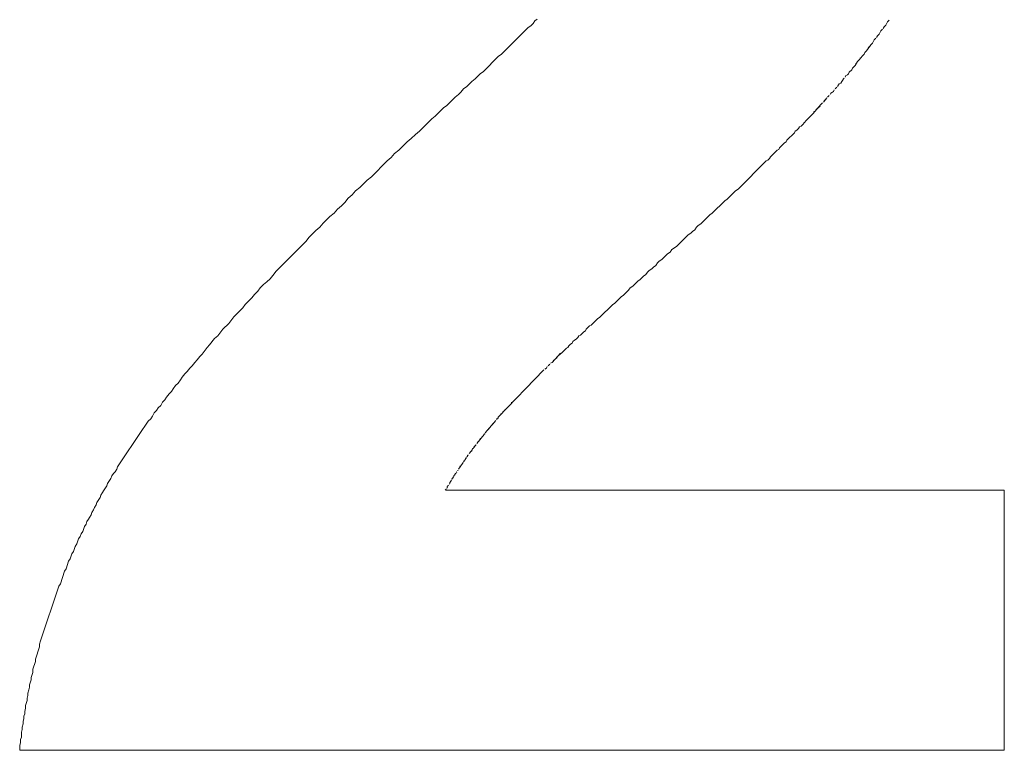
# Model space of a CAD drawing. Header units: millimetres. Extents: x -641 to 119, y -160 to 916.
# Tile 48 of 63: x -418.532 to -417.345, y 558.812 to 559.693. Entities that reach past the tile are written whole.
import ezdxf

# ---------------------------------------------------------------- set-up
doc = ezdxf.new("R2010")
doc.units = ezdxf.units.MM
doc.header["$LTSCALE"] = 32.67
doc.layers.get('0').update_dxf_attribs({"linetype": 'CONTINUOUS'})

msp = doc.modelspace()

# ---------------------------------------------------------------- linework, layer by layer
at = {"color": 7, "linetype": 'Continuous', "lineweight": 0}
for p, q in [((-417.951, 559.6517), (-417.919, 559.6837)), ((-417.919, 559.6837), (-417.916, 559.6857)), ((-417.916, 559.6857), (-417.913, 559.6887)), ((-417.913, 559.6887), (-417.911, 559.6917)), ((-417.911, 559.6917), (-417.908, 559.6937)), ((-417.49, 559.6847), (-417.491, 559.6827)), ((-417.488, 559.6867), (-417.49, 559.6847)), ((-417.486, 559.6907), (-417.488, 559.6867)), ((-417.484, 559.6927), (-417.486, 559.6907)), ((-417.5, 559.6707), (-417.502, 559.6687)), ((-417.498, 559.6737), (-417.499, 559.6717)), ((-417.496, 559.6757), (-417.498, 559.6737)), ((-417.494, 559.6797), (-417.496, 559.6757)), ((-417.492, 559.6817), (-417.494, 559.6797)), ((-417.506, 559.6627), (-417.511, 559.6557)), ((-417.507, 559.6607), (-417.509, 559.6597)), ((-417.504, 559.6647), (-417.506, 559.6627)), ((-417.502, 559.6687), (-417.504, 559.6647)), ((-417.973, 559.6307), (-417.955, 559.6487)), ((-417.955, 559.6487), (-417.951, 559.6517)), ((-417.516, 559.6497), (-417.52, 559.6447)), ((-417.517, 559.6477), (-417.519, 559.6467)), ((-417.514, 559.6517), (-417.516, 559.6497)), ((-417.513, 559.6537), (-417.514, 559.6517)), ((-417.511, 559.6557), (-417.513, 559.6537)), ((-417.525, 559.6377), (-417.528, 559.6347)), ((-417.522, 559.6427), (-417.525, 559.6377)), ((-417.523, 559.6407), (-417.524, 559.6397)), ((-417.52, 559.6447), (-417.522, 559.6427)), ((-417.983, 559.6217), (-417.977, 559.6277)), ((-417.977, 559.6277), (-417.973, 559.6307)), ((-417.536, 559.6257), (-417.537, 559.6237)), ((-417.534, 559.6267), (-417.536, 559.6257)), ((-417.533, 559.6277), (-417.534, 559.6267)), ((-417.532, 559.6297), (-417.533, 559.6277)), ((-417.529, 559.6327), (-417.532, 559.6297)), ((-417.528, 559.6347), (-417.529, 559.6327)), ((-417.997, 559.6097), (-417.993, 559.6127)), ((-417.993, 559.6127), (-417.987, 559.6187)), ((-417.987, 559.6187), (-417.983, 559.6217)), ((-417.547, 559.6117), (-417.549, 559.6097)), ((-417.545, 559.6147), (-417.546, 559.6127)), ((-417.544, 559.6157), (-417.545, 559.6147)), ((-417.542, 559.6167), (-417.544, 559.6157)), ((-417.539, 559.6217), (-417.542, 559.6167)), ((-417.54, 559.6197), (-417.541, 559.6187)), ((-417.538, 559.6227), (-417.539, 559.6217)), ((-418.017, 559.5897), (-418.007, 559.5997)), ((-418.007, 559.5997), (-418.003, 559.6027)), ((-418.003, 559.6027), (-418, 559.6057)), ((-418, 559.6057), (-417.997, 559.6097)), ((-417.556, 559.6017), (-417.558, 559.5997)), ((-417.554, 559.6047), (-417.555, 559.6027)), ((-417.552, 559.6057), (-417.554, 559.6047)), ((-417.551, 559.6067), (-417.552, 559.6057)), ((-417.55, 559.6087), (-417.551, 559.6067)), ((-418.021, 559.5867), (-418.017, 559.5897)), ((-417.566, 559.5907), (-417.576, 559.5797)), ((-417.567, 559.5887), (-417.572, 559.5847)), ((-417.564, 559.5927), (-417.566, 559.5907)), ((-417.559, 559.5987), (-417.563, 559.5937)), ((-417.56, 559.5967), (-417.562, 559.5957)), ((-418.035, 559.5737), (-418.031, 559.5767)), ((-418.031, 559.5767), (-418.021, 559.5867)), ((-417.576, 559.5797), (-417.584, 559.5717)), ((-417.573, 559.5827), (-417.575, 559.5817)), ((-418.05, 559.5587), (-418.035, 559.5737)), ((-417.59, 559.5647), (-417.592, 559.5637)), ((-417.588, 559.5667), (-417.59, 559.5647)), ((-417.584, 559.5717), (-417.588, 559.5667)), ((-417.585, 559.5697), (-417.587, 559.5687)), ((-418.06, 559.5497), (-418.055, 559.5547)), ((-418.055, 559.5547), (-418.05, 559.5587)), ((-417.598, 559.5567), (-417.607, 559.5477)), ((-417.597, 559.5587), (-417.598, 559.5567)), ((-417.595, 559.5597), (-417.597, 559.5587)), ((-417.593, 559.5617), (-417.595, 559.5597)), ((-417.592, 559.5637), (-417.593, 559.5617)), ((-418.075, 559.5357), (-418.065, 559.5457)), ((-418.065, 559.5457), (-418.06, 559.5497)), ((-417.61, 559.5447), (-417.616, 559.5387)), ((-417.608, 559.5457), (-417.61, 559.5447)), ((-417.607, 559.5477), (-417.608, 559.5457)), ((-418.084, 559.5267), (-418.08, 559.5317)), ((-418.08, 559.5317), (-418.075, 559.5357)), ((-417.619, 559.5357), (-417.627, 559.5277)), ((-417.617, 559.5367), (-417.619, 559.5357)), ((-417.616, 559.5387), (-417.617, 559.5367)), ((-418.108, 559.5037), (-418.089, 559.5227)), ((-418.089, 559.5227), (-418.084, 559.5267)), ((-417.632, 559.5227), (-417.666, 559.4887)), ((-417.63, 559.5237), (-417.632, 559.5227)), ((-417.628, 559.5257), (-417.63, 559.5237)), ((-417.627, 559.5277), (-417.628, 559.5257)), ((-418.122, 559.4907), (-418.113, 559.4997)), ((-418.113, 559.4997), (-418.108, 559.5037)), ((-418.136, 559.4777), (-418.131, 559.4817)), ((-418.131, 559.4817), (-418.127, 559.4867)), ((-418.127, 559.4867), (-418.122, 559.4907)), ((-417.669, 559.4867), (-417.679, 559.4767)), ((-417.666, 559.4887), (-417.669, 559.4867)), ((-418.144, 559.4687), (-418.14, 559.4727)), ((-418.14, 559.4727), (-418.136, 559.4777)), ((-417.682, 559.4747), (-417.697, 559.4597)), ((-417.679, 559.4767), (-417.682, 559.4747)), ((-418.158, 559.4557), (-418.153, 559.4597)), ((-418.153, 559.4597), (-418.149, 559.4647)), ((-418.149, 559.4647), (-418.144, 559.4687)), ((-417.7, 559.4577), (-417.711, 559.4467)), ((-417.697, 559.4597), (-417.7, 559.4577)), ((-418.17, 559.4427), (-418.166, 559.4477)), ((-418.166, 559.4477), (-418.158, 559.4557)), ((-417.711, 559.4467), (-417.714, 559.4447)), ((-418.183, 559.4307), (-418.175, 559.4387)), ((-418.175, 559.4387), (-418.17, 559.4427)), ((-417.726, 559.4337), (-417.74, 559.4197)), ((-417.723, 559.4357), (-417.726, 559.4337)), ((-417.721, 559.4377), (-417.723, 559.4357)), ((-417.718, 559.4397), (-417.721, 559.4377)), ((-417.716, 559.4427), (-417.718, 559.4397)), ((-417.714, 559.4447), (-417.716, 559.4427)), ((-418.223, 559.3897), (-418.187, 559.4257)), ((-418.187, 559.4257), (-418.183, 559.4307)), ((-417.751, 559.4107), (-417.758, 559.4037)), ((-417.748, 559.4127), (-417.751, 559.4107)), ((-417.746, 559.4157), (-417.748, 559.4127)), ((-417.74, 559.4197), (-417.746, 559.4157)), ((-417.763, 559.3997), (-417.765, 559.3967)), ((-417.761, 559.4017), (-417.763, 559.3997)), ((-417.758, 559.4037), (-417.761, 559.4017)), ((-418.227, 559.3847), (-418.223, 559.3897)), ((-417.777, 559.3857), (-417.78, 559.3837)), ((-417.775, 559.3887), (-417.777, 559.3857)), ((-417.773, 559.3907), (-417.775, 559.3887)), ((-417.77, 559.3927), (-417.773, 559.3907)), ((-417.768, 559.3947), (-417.77, 559.3927)), ((-417.765, 559.3967), (-417.768, 559.3947)), ((-418.238, 559.3737), (-418.234, 559.3767)), ((-418.234, 559.3767), (-418.23, 559.3807)), ((-418.23, 559.3807), (-418.227, 559.3847)), ((-417.787, 559.3777), (-417.793, 559.3717)), ((-417.784, 559.3797), (-417.787, 559.3777)), ((-417.78, 559.3837), (-417.784, 559.3797)), ((-418.249, 559.3617), (-418.245, 559.3657)), ((-418.245, 559.3657), (-418.242, 559.3697)), ((-418.242, 559.3697), (-418.238, 559.3737)), ((-417.798, 559.3667), (-417.804, 559.3607)), ((-417.796, 559.3697), (-417.798, 559.3667)), ((-417.793, 559.3717), (-417.796, 559.3697)), ((-418.26, 559.3497), (-418.252, 559.3577)), ((-418.252, 559.3577), (-418.249, 559.3617)), ((-417.815, 559.3507), (-417.817, 559.3497)), ((-417.807, 559.3587), (-417.815, 559.3507)), ((-417.804, 559.3607), (-417.807, 559.3587)), ((-418.274, 559.3347), (-418.263, 559.3457)), ((-418.263, 559.3457), (-418.26, 559.3497)), ((-417.817, 559.3497), (-417.833, 559.3337)), ((-418.287, 559.3197), (-418.28, 559.3267)), ((-418.28, 559.3267), (-418.274, 559.3347)), ((-417.835, 559.3327), (-417.843, 559.3247)), ((-417.833, 559.3337), (-417.835, 559.3327)), ((-418.293, 559.3117), (-418.287, 559.3197)), ((-417.852, 559.3167), (-417.856, 559.3127)), ((-417.85, 559.3177), (-417.852, 559.3167)), ((-417.849, 559.3197), (-417.85, 559.3177)), ((-417.845, 559.3237), (-417.849, 559.3197)), ((-417.843, 559.3247), (-417.845, 559.3237)), ((-418.303, 559.3007), (-418.297, 559.3087)), ((-418.297, 559.3087), (-418.293, 559.3117)), ((-417.866, 559.3027), (-417.868, 559.3017)), ((-417.865, 559.3047), (-417.866, 559.3027)), ((-417.863, 559.3067), (-417.865, 559.3047)), ((-417.861, 559.3077), (-417.863, 559.3067)), ((-417.859, 559.3097), (-417.861, 559.3077)), ((-417.858, 559.3117), (-417.859, 559.3097)), ((-417.856, 559.3127), (-417.858, 559.3117)), ((-418.312, 559.2897), (-418.306, 559.2977)), ((-418.306, 559.2977), (-418.303, 559.3007)), ((-417.88, 559.2907), (-417.89, 559.2797)), ((-417.878, 559.2917), (-417.883, 559.2877)), ((-417.873, 559.2967), (-417.878, 559.2917)), ((-417.871, 559.2977), (-417.873, 559.2967)), ((-417.87, 559.2997), (-417.871, 559.2977)), ((-417.868, 559.3017), (-417.87, 559.2997)), ((-418.324, 559.2757), (-418.321, 559.2797)), ((-418.321, 559.2797), (-418.318, 559.2827)), ((-418.318, 559.2827), (-418.315, 559.2867)), ((-418.315, 559.2867), (-418.312, 559.2897)), ((-417.89, 559.2797), (-417.892, 559.2787)), ((-417.884, 559.2857), (-417.889, 559.2817)), ((-418.333, 559.2657), (-418.33, 559.2687)), ((-418.33, 559.2687), (-418.327, 559.2727)), ((-418.327, 559.2727), (-418.324, 559.2757)), ((-417.9, 559.2707), (-417.955, 559.2137)), ((-417.897, 559.2727), (-417.899, 559.2717)), ((-417.896, 559.2747), (-417.897, 559.2727)), ((-417.893, 559.2777), (-417.895, 559.2757)), ((-418.341, 559.2547), (-418.338, 559.2587)), ((-418.338, 559.2587), (-418.336, 559.2617)), ((-418.336, 559.2617), (-418.333, 559.2657)), ((-418.352, 559.2417), (-418.349, 559.2447)), ((-418.349, 559.2447), (-418.347, 559.2477)), ((-418.347, 559.2477), (-418.344, 559.2517)), ((-418.344, 559.2517), (-418.341, 559.2547)), ((-418.362, 559.2277), (-418.36, 559.2317)), ((-418.36, 559.2317), (-418.357, 559.2347)), ((-418.357, 559.2347), (-418.355, 559.2377)), ((-418.355, 559.2377), (-418.352, 559.2417)), ((-417.939, 559.2317), (-417.939, 559.2307)), ((-418.37, 559.2187), (-418.367, 559.2217)), ((-418.367, 559.2217), (-418.365, 559.2247)), ((-418.365, 559.2247), (-418.362, 559.2277)), ((-417.949, 559.2207), (-417.949, 559.2197)), ((-417.947, 559.2217), (-417.948, 559.2217)), ((-417.947, 559.2227), (-417.947, 559.2217)), ((-418.381, 559.2027), (-418.377, 559.2087)), ((-418.377, 559.2087), (-418.374, 559.2117)), ((-418.374, 559.2117), (-418.372, 559.2147)), ((-418.372, 559.2147), (-418.37, 559.2187)), ((-417.958, 559.2097), (-417.971, 559.1947)), ((-417.957, 559.2117), (-417.957, 559.2107)), ((-417.956, 559.2117), (-417.957, 559.2117)), ((-417.955, 559.2127), (-417.956, 559.2117)), ((-417.955, 559.2137), (-417.955, 559.2127)), ((-417.952, 559.2177), (-417.952, 559.2167)), ((-417.951, 559.2177), (-417.952, 559.2177)), ((-418.414, 559.1537), (-418.384, 559.1987)), ((-418.384, 559.1987), (-418.381, 559.2027)), ((-417.968, 559.1987), (-417.968, 559.1977)), ((-417.966, 559.1997), (-417.967, 559.1997)), ((-417.966, 559.2007), (-417.966, 559.1997)), ((-417.963, 559.2047), (-417.963, 559.2037)), ((-417.961, 559.2057), (-417.962, 559.2057)), ((-417.961, 559.2067), (-417.961, 559.2057)), ((-417.972, 559.1927), (-417.981, 559.1817)), ((-417.978, 559.1847), (-417.979, 559.1847)), ((-417.977, 559.1877), (-417.978, 559.1847)), ((-417.976, 559.1877), (-417.977, 559.1877)), ((-417.975, 559.1897), (-417.975, 559.1887)), ((-417.972, 559.1937), (-417.972, 559.1927)), ((-417.971, 559.1937), (-417.972, 559.1937)), ((-417.986, 559.1747), (-417.99, 559.1697)), ((-417.987, 559.1727), (-417.988, 559.1727)), ((-417.986, 559.1757), (-417.987, 559.1727)), ((-417.985, 559.1757), (-417.986, 559.1757)), ((-417.982, 559.1797), (-417.985, 559.1767)), ((-417.984, 559.1787), (-417.984, 559.1777)), ((-417.983, 559.1787), (-417.984, 559.1787)), ((-417.982, 559.1807), (-417.982, 559.1797)), ((-417.98, 559.1837), (-417.98, 559.1827)), ((-417.996, 559.1607), (-417.997, 559.1597)), ((-417.996, 559.1617), (-417.996, 559.1607)), ((-417.995, 559.1617), (-417.996, 559.1617)), ((-417.994, 559.1637), (-417.995, 559.1627)), ((-417.994, 559.1647), (-417.994, 559.1637)), ((-417.993, 559.1647), (-417.994, 559.1647)), ((-417.992, 559.1667), (-417.993, 559.1657)), ((-417.992, 559.1677), (-417.992, 559.1667)), ((-417.991, 559.1677), (-417.992, 559.1677)), ((-417.989, 559.1717), (-417.989, 559.1707)), ((-418.417, 559.1477), (-418.415, 559.1507)), ((-418.415, 559.1507), (-418.414, 559.1537)), ((-418.004, 559.1497), (-418.004, 559.1487)), ((-417.998, 559.1577), (-418.003, 559.1507)), ((-418.001, 559.1547), (-418.002, 559.1517)), ((-417.998, 559.1587), (-417.998, 559.1577)), ((-417.997, 559.1587), (-417.998, 559.1587)), ((-418.426, 559.1337), (-418.422, 559.1397)), ((-418.422, 559.1397), (-418.421, 559.1427)), ((-418.421, 559.1427), (-418.419, 559.1457)), ((-418.419, 559.1457), (-418.417, 559.1477)), ((-418.012, 559.1377), (-418.014, 559.1327)), ((-418.012, 559.1367), (-418.013, 559.1357)), ((-418.011, 559.1377), (-418.012, 559.1377)), ((-418.009, 559.1417), (-418.011, 559.1387)), ((-418.009, 559.1427), (-418.01, 559.1397)), ((-418.008, 559.1427), (-418.009, 559.1427)), ((-418.007, 559.1447), (-418.008, 559.1437)), ((-418.007, 559.1457), (-418.007, 559.1447)), ((-418.006, 559.1457), (-418.007, 559.1457)), ((-418.005, 559.1477), (-418.006, 559.1467)), ((-418.432, 559.1227), (-418.431, 559.1247)), ((-418.431, 559.1247), (-418.427, 559.1307)), ((-418.427, 559.1307), (-418.426, 559.1337)), ((-418.018, 559.1267), (-418.019, 559.1257)), ((-418.018, 559.1257), (-417.345, 559.1257)), ((-418.016, 559.1307), (-418.017, 559.1277)), ((-418.016, 559.1297), (-418.017, 559.1297)), ((-418.015, 559.1317), (-418.016, 559.1307)), ((-418.013, 559.1347), (-418.014, 559.1347)), ((-417.345, 559.1257), (-417.345, 558.8117)), ((-418.439, 559.1107), (-418.435, 559.1167)), ((-418.435, 559.1167), (-418.434, 559.1197)), ((-418.434, 559.1197), (-418.432, 559.1227)), ((-418.445, 559.0987), (-418.443, 559.1017)), ((-418.443, 559.1017), (-418.442, 559.1047)), ((-418.442, 559.1047), (-418.44, 559.1077)), ((-418.44, 559.1077), (-418.439, 559.1107)), ((-418.451, 559.0877), (-418.449, 559.0907)), ((-418.449, 559.0907), (-418.448, 559.0927)), ((-418.448, 559.0927), (-418.446, 559.0957)), ((-418.446, 559.0957), (-418.445, 559.0987)), ((-418.456, 559.0757), (-418.454, 559.0817)), ((-418.454, 559.0817), (-418.452, 559.0847)), ((-418.452, 559.0847), (-418.451, 559.0877)), ((-418.463, 559.0607), (-418.461, 559.0667)), ((-418.461, 559.0667), (-418.459, 559.0697)), ((-418.459, 559.0697), (-418.458, 559.0727)), ((-418.458, 559.0727), (-418.456, 559.0757)), ((-418.467, 559.0517), (-418.465, 559.0577)), ((-418.465, 559.0577), (-418.463, 559.0607)), ((-418.473, 559.0397), (-418.471, 559.0427)), ((-418.471, 559.0427), (-418.469, 559.0487)), ((-418.469, 559.0487), (-418.467, 559.0517)), ((-418.478, 559.0277), (-418.476, 559.0307)), ((-418.476, 559.0307), (-418.473, 559.0397)), ((-418.483, 559.0127), (-418.478, 559.0277)), ((-418.507, 558.9437), (-418.485, 559.0097)), ((-418.485, 559.0097), (-418.483, 559.0127)), ((-418.513, 558.9217), (-418.508, 558.9367)), ((-418.508, 558.9397), (-418.507, 558.9437)), ((-418.508, 558.9367), (-418.508, 558.9397)), ((-418.516, 558.9097), (-418.513, 558.9187)), ((-418.513, 558.9187), (-418.513, 558.9217)), ((-418.518, 558.8997), (-418.516, 558.9057)), ((-418.518, 558.8967), (-418.518, 558.8997)), ((-418.516, 558.9057), (-418.516, 558.9097)), ((-418.521, 558.8847), (-418.52, 558.8877)), ((-418.52, 558.8907), (-418.518, 558.8967)), ((-418.52, 558.8877), (-418.52, 558.8907)), ((-418.523, 558.8747), (-418.522, 558.8777)), ((-418.522, 558.8807), (-418.521, 558.8847)), ((-418.522, 558.8777), (-418.522, 558.8807)), ((-418.525, 558.8657), (-418.523, 558.8717)), ((-418.525, 558.8627), (-418.525, 558.8657)), ((-418.523, 558.8717), (-418.523, 558.8747)), ((-418.527, 558.8527), (-418.526, 558.8557)), ((-418.527, 558.8497), (-418.527, 558.8527)), ((-418.526, 558.8587), (-418.525, 558.8627)), ((-418.526, 558.8557), (-418.526, 558.8587)), ((-418.529, 558.8397), (-418.528, 558.8437)), ((-418.529, 558.8367), (-418.529, 558.8397)), ((-418.528, 558.8467), (-418.527, 558.8497)), ((-418.528, 558.8437), (-418.528, 558.8467)), ((-418.53, 558.8337), (-418.529, 558.8367)), ((-418.53, 558.8277), (-418.53, 558.8337)), ((-418.532, 558.8177), (-418.531, 558.8207)), ((-418.532, 558.8117), (-418.532, 558.8177)), ((-418.531, 558.8247), (-418.53, 558.8277)), ((-418.531, 558.8207), (-418.531, 558.8247)), ((-417.345, 558.8117), (-418.532, 558.8117))]:
    msp.add_line(p, q, dxfattribs=at)

doc.saveas('drawing.dxf')
